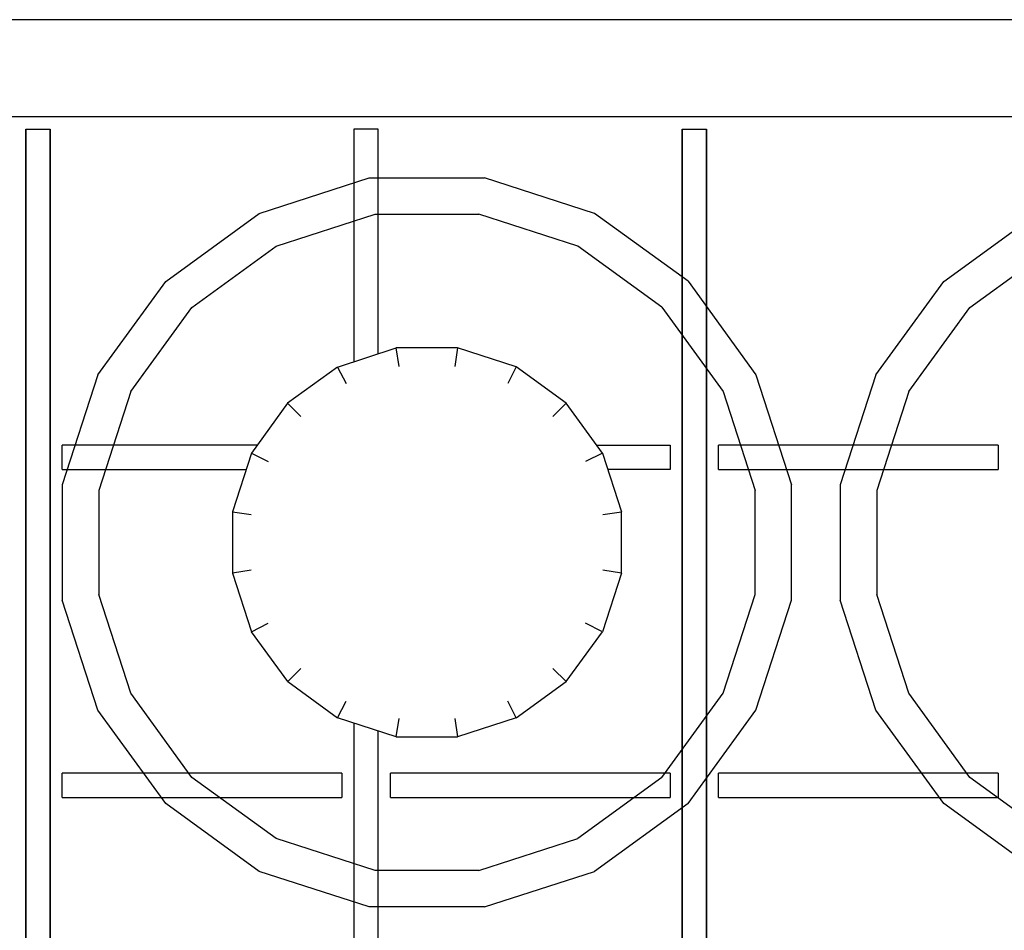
# Model space of a CAD drawing. Header units: millimetres. Extents: x 0 to 40100, y 0 to 29075.
# Tile 61 of 119: x 8805 to 8886, y 25659 to 25734. Entities that reach past the tile are written whole.
import ezdxf

# ---------------------------------------------------------------- set-up
doc = ezdxf.new("R2010")
doc.units = ezdxf.units.MM
doc.header["$MEASUREMENT"] = 0
doc.linetypes.add('AUSGEZOGEN', pattern=[0, 0])
doc.layers.get('0').update_dxf_attribs({"linetype": 'CONTINUOUS'})
doc.layers.add('ibmp_KT_Geräte-bauseits', color=7, linetype='AUSGEZOGEN', true_color=0x008000)
doc.styles.get("Standard").update_dxf_attribs({"font": 'TXT.SHX'})

# ---------------------------------------------------------------- blocks, each defined once
blk = doc.blocks.new('BLOCK_00415')
at = {"layer": 'ibmp_KT_Geräte-bauseits', "color": 0, "linetype": 'AUSGEZOGEN', "true_color": 0x000000}
for p, q in [((8954.1, 25734.1), (8658.1, 25734.1)), ((8936.1, 25726.1), (8676.1, 25726.1)), ((8805.1, 25725.1), (8805.1, 25347.1)), ((8805.1, 25725.1), (8807.1, 25725.1)), ((8807.1, 25347.1), (8807.1, 25725.1)), ((8832.1, 25725.1), (8832.1, 25705.96)), ((8834.1, 25725.1), (8832.1, 25725.1)), ((8834.1, 25706.62), (8834.1, 25725.1)), ((8859.1, 25725.1), (8859.1, 25347.1)), ((8859.1, 25725.1), (8861.1, 25725.1)), ((8861.1, 25347.1), (8861.1, 25725.1)), ((8824.31, 25718.16), (8833.35, 25721.1)), ((8833.35, 25721.1), (8842.85, 25721.1)), ((8851.89, 25718.16), (8842.85, 25721.1)), ((8816.62, 25712.56), (8824.31, 25718.16)), ((8825.69, 25715.46), (8833.83, 25718.1)), ((8833.83, 25718.1), (8842.38, 25718.1)), ((8850.51, 25715.46), (8842.38, 25718.1)), ((8859.58, 25712.58), (8851.89, 25718.16)), ((8880.62, 25712.56), (8888.31, 25718.16)), ((8818.77, 25710.42), (8825.69, 25715.46)), ((8857.43, 25710.44), (8850.51, 25715.46)), ((8882.77, 25710.42), (8889.69, 25715.46)), ((8811.03, 25704.88), (8816.62, 25712.56)), ((8859.58, 25712.58), (8865.17, 25704.88)), ((8875.03, 25704.88), (8880.62, 25712.56)), ((8813.74, 25703.5), (8818.77, 25710.42)), ((8857.43, 25710.44), (8862.46, 25703.5)), ((8877.74, 25703.5), (8882.77, 25710.42)), ((8830.75, 25705.52), (8835.57, 25707.1)), ((8835.81, 25705.56), (8835.57, 25707.1)), ((8840.63, 25707.1), (8835.57, 25707.1)), ((8840.63, 25707.1), (8840.39, 25705.56)), ((8845.45, 25705.54), (8840.63, 25707.1)), ((8830.75, 25705.52), (8826.64, 25702.54)), ((8830.75, 25705.52), (8831.45, 25704.16)), ((8845.45, 25705.54), (8844.75, 25704.16)), ((8849.56, 25702.56), (8845.45, 25705.54)), ((8811.03, 25704.88), (8808.1, 25695.84)), ((8865.17, 25704.88), (8868.1, 25695.84)), ((8875.03, 25704.88), (8872.1, 25695.84)), ((8813.74, 25703.5), (8811.1, 25695.36)), ((8862.46, 25703.5), (8865.1, 25695.36)), ((8877.74, 25703.5), (8875.1, 25695.36)), ((8826.64, 25702.54), (8823.66, 25698.44)), ((8826.64, 25702.54), (8827.73, 25701.46)), ((8849.56, 25702.56), (8848.47, 25701.46)), ((8852.54, 25698.44), (8849.56, 25702.56)), ((8808.1, 25697.1), (8808.1, 25699.1)), ((8824.13, 25699.1), (8808.1, 25699.1)), ((8852.07, 25699.1), (8858.1, 25699.1)), ((8858.1, 25699.1), (8858.1, 25697.1)), ((8862.1, 25697.1), (8862.1, 25699.1)), ((8885.1, 25699.1), (8862.1, 25699.1)), ((8885.1, 25699.1), (8885.1, 25697.1)), ((8823.66, 25698.44), (8822.1, 25693.62)), ((8823.66, 25698.44), (8825.04, 25697.74)), ((8852.54, 25698.44), (8851.16, 25697.74)), ((8852.54, 25698.44), (8854.1, 25693.62)), ((8808.1, 25697.1), (8823.22, 25697.1)), ((8858.1, 25697.1), (8852.98, 25697.1)), ((8862.1, 25697.1), (8885.1, 25697.1)), ((8808.1, 25695.84), (8808.1, 25686.34)), ((8868.1, 25686.34), (8868.1, 25695.84)), ((8872.1, 25695.84), (8872.1, 25686.34)), ((8811.1, 25695.36), (8811.1, 25686.82)), ((8865.1, 25686.82), (8865.1, 25695.36)), ((8875.1, 25695.36), (8875.1, 25686.82)), ((8822.1, 25693.62), (8823.63, 25693.38)), ((8822.1, 25693.62), (8822.1, 25688.56)), ((8852.57, 25693.38), (8854.1, 25693.62)), ((8854.1, 25688.56), (8854.1, 25693.62)), ((8823.63, 25688.8), (8822.1, 25688.56)), ((8822.1, 25688.56), (8823.67, 25683.74)), ((8854.1, 25688.56), (8852.54, 25683.74)), ((8854.1, 25688.56), (8852.57, 25688.8)), ((8813.74, 25678.68), (8811.1, 25686.82)), ((8862.46, 25678.68), (8865.1, 25686.82)), ((8877.74, 25678.68), (8875.1, 25686.82)), ((8811.03, 25677.3), (8808.1, 25686.34)), ((8865.17, 25677.3), (8868.1, 25686.34)), ((8875.03, 25677.3), (8872.1, 25686.34)), ((8823.67, 25683.74), (8825.04, 25684.44)), ((8852.54, 25683.74), (8851.16, 25684.44)), ((8826.65, 25679.64), (8823.67, 25683.74)), ((8849.56, 25679.64), (8852.54, 25683.74)), ((8827.74, 25680.72), (8826.65, 25679.64)), ((8849.56, 25679.64), (8848.47, 25680.72)), ((8826.65, 25679.64), (8830.75, 25676.66)), ((8845.45, 25676.66), (8849.56, 25679.64)), ((8813.75, 25678.68), (8813.74, 25678.68)), ((8818.77, 25671.76), (8813.74, 25678.68)), ((8857.43, 25671.76), (8862.46, 25678.68)), ((8877.75, 25678.68), (8877.74, 25678.68)), ((8882.77, 25671.76), (8877.74, 25678.68)), ((8830.75, 25676.66), (8831.45, 25678.04)), ((8845.45, 25676.66), (8844.75, 25678.04)), ((8811.04, 25677.3), (8811.03, 25677.3)), ((8816.62, 25669.62), (8811.03, 25677.3)), ((8859.58, 25669.62), (8865.17, 25677.3)), ((8875.04, 25677.3), (8875.03, 25677.3)), ((8880.62, 25669.62), (8875.03, 25677.3)), ((8835.57, 25675.1), (8830.75, 25676.66)), ((8832.1, 25676.22), (8832.1, 25643.96)), ((8835.57, 25675.1), (8835.81, 25676.62)), ((8840.39, 25676.62), (8840.63, 25675.1)), ((8845.45, 25676.66), (8840.63, 25675.1)), ((8834.1, 25644.62), (8834.1, 25675.58)), ((8835.57, 25675.1), (8840.63, 25675.1)), ((8808.1, 25670.1), (8808.1, 25672.1)), ((8831.1, 25672.1), (8808.1, 25672.1)), ((8818.77, 25671.76), (8818.78, 25671.76)), ((8825.69, 25666.72), (8818.77, 25671.76)), ((8831.1, 25672.1), (8831.1, 25670.1)), ((8835.1, 25670.1), (8835.1, 25672.1)), ((8858.1, 25672.1), (8835.1, 25672.1)), ((8857.43, 25671.76), (8850.51, 25666.72)), ((8858.1, 25672.1), (8858.1, 25670.1)), ((8862.1, 25670.1), (8862.1, 25672.1)), ((8885.1, 25672.1), (8862.1, 25672.1)), ((8882.77, 25671.76), (8882.78, 25671.76)), ((8889.69, 25666.72), (8882.77, 25671.76)), ((8885.1, 25672.1), (8885.1, 25670.1)), ((8808.1, 25670.1), (8831.1, 25670.1)), ((8835.1, 25670.1), (8858.1, 25670.1)), ((8862.1, 25670.1), (8885.1, 25670.1)), ((8816.62, 25669.62), (8816.63, 25669.62)), ((8824.31, 25664.02), (8816.62, 25669.62)), ((8859.58, 25669.62), (8851.89, 25664.02)), ((8880.62, 25669.62), (8880.63, 25669.62)), ((8888.31, 25664.02), (8880.62, 25669.62)), ((8833.83, 25664.1), (8825.69, 25666.72)), ((8842.38, 25664.1), (8850.51, 25666.72)), ((8842.38, 25664.1), (8833.83, 25664.1)), ((8833.35, 25661.1), (8824.31, 25664.02)), ((8842.85, 25661.1), (8851.89, 25664.02)), ((8842.85, 25661.1), (8833.35, 25661.1))]:
    blk.add_line(p, q, dxfattribs=at)
at = {"color": 0, "true_color": 0x000000}
blk.add_attdef('', (0, 0), '', height=1, dxfattribs=at)
blk = doc.blocks.new('BLOCK_00416')
at = {"layer": 'ibmp_KT_Geräte-bauseits', "color": 0, "linetype": 'AUSGEZOGEN', "true_color": 0x000000}
for p, q in [((8954.1, 25734.1), (8658.1, 25734.1)), ((8936.1, 25726.1), (8676.1, 25726.1)), ((8805.1, 25347.1), (8805.1, 25725.1)), ((8805.1, 25725.1), (8807.1, 25725.1)), ((8807.1, 25725.1), (8807.1, 25347.1)), ((8832.1, 25725.1), (8832.1, 25705.96)), ((8834.1, 25725.1), (8832.1, 25725.1)), ((8834.1, 25706.62), (8834.1, 25725.1)), ((8859.1, 25347.1), (8859.1, 25725.1)), ((8859.1, 25725.1), (8861.1, 25725.1)), ((8861.1, 25725.1), (8861.1, 25347.1)), ((8824.31, 25718.16), (8833.35, 25721.1)), ((8833.35, 25721.1), (8842.85, 25721.1)), ((8851.89, 25718.16), (8842.85, 25721.1)), ((8816.62, 25712.56), (8824.31, 25718.16)), ((8825.69, 25715.46), (8833.83, 25718.1)), ((8833.83, 25718.1), (8842.38, 25718.1)), ((8850.51, 25715.46), (8842.38, 25718.1)), ((8859.58, 25712.58), (8851.89, 25718.16)), ((8880.62, 25712.56), (8888.31, 25718.16)), ((8818.77, 25710.42), (8825.69, 25715.46)), ((8857.43, 25710.44), (8850.51, 25715.46)), ((8882.77, 25710.42), (8889.69, 25715.46)), ((8811.03, 25704.88), (8816.62, 25712.56)), ((8859.58, 25712.58), (8865.17, 25704.88)), ((8875.03, 25704.88), (8880.62, 25712.56)), ((8813.74, 25703.5), (8818.77, 25710.42)), ((8857.43, 25710.44), (8862.46, 25703.5)), ((8877.74, 25703.5), (8882.77, 25710.42)), ((8830.75, 25705.52), (8835.57, 25707.1)), ((8835.81, 25705.56), (8835.57, 25707.1)), ((8840.63, 25707.1), (8835.57, 25707.1)), ((8840.63, 25707.1), (8840.39, 25705.56)), ((8845.45, 25705.54), (8840.63, 25707.1)), ((8830.75, 25705.52), (8826.64, 25702.54)), ((8830.75, 25705.52), (8831.45, 25704.16)), ((8845.45, 25705.54), (8844.75, 25704.16)), ((8849.56, 25702.56), (8845.45, 25705.54)), ((8811.03, 25704.88), (8808.1, 25695.84)), ((8865.17, 25704.88), (8868.1, 25695.84)), ((8875.03, 25704.88), (8872.1, 25695.84)), ((8813.74, 25703.5), (8811.1, 25695.36)), ((8862.46, 25703.5), (8865.1, 25695.36)), ((8877.74, 25703.5), (8875.1, 25695.36)), ((8826.64, 25702.54), (8823.66, 25698.44)), ((8826.64, 25702.54), (8827.73, 25701.46)), ((8849.56, 25702.56), (8848.47, 25701.46)), ((8852.54, 25698.44), (8849.56, 25702.56)), ((8808.1, 25697.1), (8808.1, 25699.1)), ((8824.13, 25699.1), (8808.1, 25699.1)), ((8852.07, 25699.1), (8858.1, 25699.1)), ((8858.1, 25699.1), (8858.1, 25697.1)), ((8862.1, 25697.1), (8862.1, 25699.1)), ((8885.1, 25699.1), (8862.1, 25699.1)), ((8885.1, 25699.1), (8885.1, 25697.1)), ((8823.66, 25698.44), (8822.1, 25693.62)), ((8823.66, 25698.44), (8825.04, 25697.74)), ((8852.54, 25698.44), (8851.16, 25697.74)), ((8852.54, 25698.44), (8854.1, 25693.62)), ((8808.1, 25697.1), (8823.22, 25697.1)), ((8858.1, 25697.1), (8852.98, 25697.1)), ((8862.1, 25697.1), (8885.1, 25697.1)), ((8808.1, 25695.84), (8808.1, 25686.34)), ((8868.1, 25686.34), (8868.1, 25695.84)), ((8872.1, 25695.84), (8872.1, 25686.34)), ((8811.1, 25695.36), (8811.1, 25686.82)), ((8865.1, 25686.82), (8865.1, 25695.36)), ((8875.1, 25695.36), (8875.1, 25686.82)), ((8822.1, 25693.62), (8823.63, 25693.38)), ((8822.1, 25693.62), (8822.1, 25688.56)), ((8852.57, 25693.38), (8854.1, 25693.62)), ((8854.1, 25688.56), (8854.1, 25693.62)), ((8823.63, 25688.8), (8822.1, 25688.56)), ((8822.1, 25688.56), (8823.67, 25683.74)), ((8854.1, 25688.56), (8852.54, 25683.74)), ((8854.1, 25688.56), (8852.57, 25688.8)), ((8813.74, 25678.68), (8811.1, 25686.82)), ((8862.46, 25678.68), (8865.1, 25686.82)), ((8877.74, 25678.68), (8875.1, 25686.82)), ((8811.03, 25677.3), (8808.1, 25686.34)), ((8865.17, 25677.3), (8868.1, 25686.34)), ((8875.03, 25677.3), (8872.1, 25686.34)), ((8823.67, 25683.74), (8825.04, 25684.44)), ((8852.54, 25683.74), (8851.16, 25684.44)), ((8826.65, 25679.64), (8823.67, 25683.74)), ((8849.56, 25679.64), (8852.54, 25683.74)), ((8827.74, 25680.72), (8826.65, 25679.64)), ((8849.56, 25679.64), (8848.47, 25680.72)), ((8826.65, 25679.64), (8830.75, 25676.66)), ((8845.45, 25676.66), (8849.56, 25679.64)), ((8813.75, 25678.68), (8813.74, 25678.68)), ((8818.77, 25671.76), (8813.74, 25678.68)), ((8857.43, 25671.76), (8862.46, 25678.68)), ((8877.75, 25678.68), (8877.74, 25678.68)), ((8882.77, 25671.76), (8877.74, 25678.68)), ((8830.75, 25676.66), (8831.45, 25678.04)), ((8845.45, 25676.66), (8844.75, 25678.04)), ((8811.04, 25677.3), (8811.03, 25677.3)), ((8816.62, 25669.62), (8811.03, 25677.3)), ((8859.58, 25669.62), (8865.17, 25677.3)), ((8875.04, 25677.3), (8875.03, 25677.3)), ((8880.62, 25669.62), (8875.03, 25677.3)), ((8835.57, 25675.1), (8830.75, 25676.66)), ((8832.1, 25676.22), (8832.1, 25643.96)), ((8835.57, 25675.1), (8835.81, 25676.62)), ((8840.39, 25676.62), (8840.63, 25675.1)), ((8845.45, 25676.66), (8840.63, 25675.1)), ((8834.1, 25644.62), (8834.1, 25675.58)), ((8835.57, 25675.1), (8840.63, 25675.1)), ((8808.1, 25670.1), (8808.1, 25672.1)), ((8831.1, 25672.1), (8808.1, 25672.1)), ((8818.77, 25671.76), (8818.78, 25671.76)), ((8825.69, 25666.72), (8818.77, 25671.76)), ((8831.1, 25672.1), (8831.1, 25670.1)), ((8835.1, 25670.1), (8835.1, 25672.1)), ((8858.1, 25672.1), (8835.1, 25672.1)), ((8857.43, 25671.76), (8850.51, 25666.72)), ((8858.1, 25672.1), (8858.1, 25670.1)), ((8862.1, 25670.1), (8862.1, 25672.1)), ((8885.1, 25672.1), (8862.1, 25672.1)), ((8882.77, 25671.76), (8882.78, 25671.76)), ((8889.69, 25666.72), (8882.77, 25671.76)), ((8885.1, 25672.1), (8885.1, 25670.1)), ((8808.1, 25670.1), (8831.1, 25670.1)), ((8835.1, 25670.1), (8858.1, 25670.1)), ((8862.1, 25670.1), (8885.1, 25670.1)), ((8816.62, 25669.62), (8816.63, 25669.62)), ((8824.31, 25664.02), (8816.62, 25669.62)), ((8859.58, 25669.62), (8851.89, 25664.02)), ((8880.62, 25669.62), (8880.63, 25669.62)), ((8888.31, 25664.02), (8880.62, 25669.62)), ((8833.83, 25664.1), (8825.69, 25666.72)), ((8842.38, 25664.1), (8850.51, 25666.72)), ((8842.38, 25664.1), (8833.83, 25664.1)), ((8833.35, 25661.1), (8824.31, 25664.02)), ((8842.85, 25661.1), (8851.89, 25664.02)), ((8842.85, 25661.1), (8833.35, 25661.1))]:
    blk.add_line(p, q, dxfattribs=at)
at = {"color": 0, "true_color": 0x000000}
blk.add_attdef('', (0, 0), '', height=1, dxfattribs=at)
blk = doc.blocks.new('BLOCK_00417')
at = {"layer": 'ibmp_KT_Geräte-bauseits', "color": 0, "linetype": 'AUSGEZOGEN', "true_color": 0x000000}
for p, q in [((8954.1, 25734.1), (8658.1, 25734.1)), ((8936.1, 25726.1), (8676.1, 25726.1)), ((8805.1, 25347.1), (8805.1, 25725.1)), ((8805.1, 25725.1), (8807.1, 25725.1)), ((8807.1, 25725.1), (8807.1, 25347.1)), ((8832.1, 25725.1), (8832.1, 25705.96)), ((8834.1, 25725.1), (8832.1, 25725.1)), ((8834.1, 25706.62), (8834.1, 25725.1)), ((8859.1, 25347.1), (8859.1, 25725.1)), ((8859.1, 25725.1), (8861.1, 25725.1)), ((8861.1, 25725.1), (8861.1, 25347.1)), ((8824.31, 25718.16), (8833.35, 25721.1)), ((8833.35, 25721.1), (8842.85, 25721.1)), ((8851.89, 25718.16), (8842.85, 25721.1)), ((8816.62, 25712.56), (8824.31, 25718.16)), ((8825.69, 25715.46), (8833.83, 25718.1)), ((8833.83, 25718.1), (8842.38, 25718.1)), ((8850.51, 25715.46), (8842.38, 25718.1)), ((8859.58, 25712.58), (8851.89, 25718.16)), ((8880.62, 25712.56), (8888.31, 25718.16)), ((8818.77, 25710.42), (8825.69, 25715.46)), ((8857.43, 25710.44), (8850.51, 25715.46)), ((8882.77, 25710.42), (8889.69, 25715.46)), ((8811.03, 25704.88), (8816.62, 25712.56)), ((8859.58, 25712.58), (8865.17, 25704.88)), ((8875.03, 25704.88), (8880.62, 25712.56)), ((8813.74, 25703.5), (8818.77, 25710.42)), ((8857.43, 25710.44), (8862.46, 25703.5)), ((8877.74, 25703.5), (8882.77, 25710.42)), ((8830.75, 25705.52), (8835.57, 25707.1)), ((8835.81, 25705.56), (8835.57, 25707.1)), ((8840.63, 25707.1), (8835.57, 25707.1)), ((8840.63, 25707.1), (8840.39, 25705.56)), ((8845.45, 25705.54), (8840.63, 25707.1)), ((8830.75, 25705.52), (8826.64, 25702.54)), ((8830.75, 25705.52), (8831.45, 25704.16)), ((8845.45, 25705.54), (8844.75, 25704.16)), ((8849.56, 25702.56), (8845.45, 25705.54)), ((8811.03, 25704.88), (8808.1, 25695.84)), ((8865.17, 25704.88), (8868.1, 25695.84)), ((8875.03, 25704.88), (8872.1, 25695.84)), ((8813.74, 25703.5), (8811.1, 25695.36)), ((8862.46, 25703.5), (8865.1, 25695.36)), ((8877.74, 25703.5), (8875.1, 25695.36)), ((8826.64, 25702.54), (8823.66, 25698.44)), ((8826.64, 25702.54), (8827.73, 25701.46)), ((8849.56, 25702.56), (8848.47, 25701.46)), ((8852.54, 25698.44), (8849.56, 25702.56)), ((8808.1, 25697.1), (8808.1, 25699.1)), ((8824.13, 25699.1), (8808.1, 25699.1)), ((8852.07, 25699.1), (8858.1, 25699.1)), ((8858.1, 25699.1), (8858.1, 25697.1)), ((8862.1, 25697.1), (8862.1, 25699.1)), ((8885.1, 25699.1), (8862.1, 25699.1)), ((8885.1, 25699.1), (8885.1, 25697.1)), ((8823.66, 25698.44), (8822.1, 25693.62)), ((8823.66, 25698.44), (8825.04, 25697.74)), ((8852.54, 25698.44), (8851.16, 25697.74)), ((8852.54, 25698.44), (8854.1, 25693.62)), ((8808.1, 25697.1), (8823.22, 25697.1)), ((8858.1, 25697.1), (8852.98, 25697.1)), ((8862.1, 25697.1), (8885.1, 25697.1)), ((8808.1, 25695.84), (8808.1, 25686.34)), ((8868.1, 25686.34), (8868.1, 25695.84)), ((8872.1, 25695.84), (8872.1, 25686.34)), ((8811.1, 25695.36), (8811.1, 25686.82)), ((8865.1, 25686.82), (8865.1, 25695.36)), ((8875.1, 25695.36), (8875.1, 25686.82)), ((8822.1, 25693.62), (8823.63, 25693.38)), ((8822.1, 25693.62), (8822.1, 25688.56)), ((8852.57, 25693.38), (8854.1, 25693.62)), ((8854.1, 25688.56), (8854.1, 25693.62)), ((8823.63, 25688.8), (8822.1, 25688.56)), ((8822.1, 25688.56), (8823.67, 25683.74)), ((8854.1, 25688.56), (8852.54, 25683.74)), ((8854.1, 25688.56), (8852.57, 25688.8)), ((8813.74, 25678.68), (8811.1, 25686.82)), ((8862.46, 25678.68), (8865.1, 25686.82)), ((8877.74, 25678.68), (8875.1, 25686.82)), ((8811.03, 25677.3), (8808.1, 25686.34)), ((8865.17, 25677.3), (8868.1, 25686.34)), ((8875.03, 25677.3), (8872.1, 25686.34)), ((8823.67, 25683.74), (8825.04, 25684.44)), ((8852.54, 25683.74), (8851.16, 25684.44)), ((8826.65, 25679.64), (8823.67, 25683.74)), ((8849.56, 25679.64), (8852.54, 25683.74)), ((8827.74, 25680.72), (8826.65, 25679.64)), ((8849.56, 25679.64), (8848.47, 25680.72)), ((8826.65, 25679.64), (8830.75, 25676.66)), ((8845.45, 25676.66), (8849.56, 25679.64)), ((8813.75, 25678.68), (8813.74, 25678.68)), ((8818.77, 25671.76), (8813.74, 25678.68)), ((8857.43, 25671.76), (8862.46, 25678.68)), ((8877.75, 25678.68), (8877.74, 25678.68)), ((8882.77, 25671.76), (8877.74, 25678.68)), ((8830.75, 25676.66), (8831.45, 25678.04)), ((8845.45, 25676.66), (8844.75, 25678.04)), ((8811.04, 25677.3), (8811.03, 25677.3)), ((8816.62, 25669.62), (8811.03, 25677.3)), ((8859.58, 25669.62), (8865.17, 25677.3)), ((8875.04, 25677.3), (8875.03, 25677.3)), ((8880.62, 25669.62), (8875.03, 25677.3)), ((8835.57, 25675.1), (8830.75, 25676.66)), ((8832.1, 25676.22), (8832.1, 25643.96)), ((8835.57, 25675.1), (8835.81, 25676.62)), ((8840.39, 25676.62), (8840.63, 25675.1)), ((8845.45, 25676.66), (8840.63, 25675.1)), ((8834.1, 25644.62), (8834.1, 25675.58)), ((8835.57, 25675.1), (8840.63, 25675.1)), ((8808.1, 25670.1), (8808.1, 25672.1)), ((8831.1, 25672.1), (8808.1, 25672.1)), ((8818.77, 25671.76), (8818.78, 25671.76)), ((8825.69, 25666.72), (8818.77, 25671.76)), ((8831.1, 25672.1), (8831.1, 25670.1)), ((8835.1, 25670.1), (8835.1, 25672.1)), ((8858.1, 25672.1), (8835.1, 25672.1)), ((8857.43, 25671.76), (8850.51, 25666.72)), ((8858.1, 25672.1), (8858.1, 25670.1)), ((8862.1, 25670.1), (8862.1, 25672.1)), ((8885.1, 25672.1), (8862.1, 25672.1)), ((8882.77, 25671.76), (8882.78, 25671.76)), ((8889.69, 25666.72), (8882.77, 25671.76)), ((8885.1, 25672.1), (8885.1, 25670.1)), ((8808.1, 25670.1), (8831.1, 25670.1)), ((8835.1, 25670.1), (8858.1, 25670.1)), ((8862.1, 25670.1), (8885.1, 25670.1)), ((8816.62, 25669.62), (8816.63, 25669.62)), ((8824.31, 25664.02), (8816.62, 25669.62)), ((8859.58, 25669.62), (8851.89, 25664.02)), ((8880.62, 25669.62), (8880.63, 25669.62)), ((8888.31, 25664.02), (8880.62, 25669.62)), ((8833.83, 25664.1), (8825.69, 25666.72)), ((8842.38, 25664.1), (8850.51, 25666.72)), ((8842.38, 25664.1), (8833.83, 25664.1)), ((8833.35, 25661.1), (8824.31, 25664.02)), ((8842.85, 25661.1), (8851.89, 25664.02)), ((8842.85, 25661.1), (8833.35, 25661.1))]:
    blk.add_line(p, q, dxfattribs=at)
at = {"color": 0, "true_color": 0x000000}
blk.add_attdef('', (0, 0), '', height=1, dxfattribs=at)
blk = doc.blocks.new('BLOCK_00418')
at = {"layer": 'ibmp_KT_Geräte-bauseits', "color": 0, "linetype": 'AUSGEZOGEN', "true_color": 0x000000}
for p, q in [((8954.1, 25734.1), (8658.1, 25734.1)), ((8936.1, 25726.1), (8676.1, 25726.1)), ((8805.1, 25347.1), (8805.1, 25725.1)), ((8805.1, 25725.1), (8807.1, 25725.1)), ((8807.1, 25725.1), (8807.1, 25347.1)), ((8832.1, 25725.1), (8832.1, 25705.96)), ((8834.1, 25725.1), (8832.1, 25725.1)), ((8834.1, 25706.62), (8834.1, 25725.1)), ((8859.1, 25347.1), (8859.1, 25725.1)), ((8859.1, 25725.1), (8861.1, 25725.1)), ((8861.1, 25725.1), (8861.1, 25347.1)), ((8824.31, 25718.16), (8833.35, 25721.1)), ((8833.35, 25721.1), (8842.85, 25721.1)), ((8851.89, 25718.16), (8842.85, 25721.1)), ((8816.62, 25712.56), (8824.31, 25718.16)), ((8825.69, 25715.46), (8833.83, 25718.1)), ((8833.83, 25718.1), (8842.38, 25718.1)), ((8850.51, 25715.46), (8842.38, 25718.1)), ((8859.58, 25712.58), (8851.89, 25718.16)), ((8880.62, 25712.56), (8888.31, 25718.16)), ((8818.77, 25710.42), (8825.69, 25715.46)), ((8857.43, 25710.44), (8850.51, 25715.46)), ((8882.77, 25710.42), (8889.69, 25715.46)), ((8811.03, 25704.88), (8816.62, 25712.56)), ((8859.58, 25712.58), (8865.17, 25704.88)), ((8875.03, 25704.88), (8880.62, 25712.56)), ((8813.74, 25703.5), (8818.77, 25710.42)), ((8857.43, 25710.44), (8862.46, 25703.5)), ((8877.74, 25703.5), (8882.77, 25710.42)), ((8830.75, 25705.52), (8835.57, 25707.1)), ((8835.81, 25705.56), (8835.57, 25707.1)), ((8840.63, 25707.1), (8835.57, 25707.1)), ((8840.63, 25707.1), (8840.39, 25705.56)), ((8845.45, 25705.54), (8840.63, 25707.1)), ((8830.75, 25705.52), (8826.64, 25702.54)), ((8830.75, 25705.52), (8831.45, 25704.16)), ((8845.45, 25705.54), (8844.75, 25704.16)), ((8849.56, 25702.56), (8845.45, 25705.54)), ((8811.03, 25704.88), (8808.1, 25695.84)), ((8865.17, 25704.88), (8868.1, 25695.84)), ((8875.03, 25704.88), (8872.1, 25695.84)), ((8813.74, 25703.5), (8811.1, 25695.36)), ((8862.46, 25703.5), (8865.1, 25695.36)), ((8877.74, 25703.5), (8875.1, 25695.36)), ((8826.64, 25702.54), (8823.66, 25698.44)), ((8826.64, 25702.54), (8827.73, 25701.46)), ((8849.56, 25702.56), (8848.47, 25701.46)), ((8852.54, 25698.44), (8849.56, 25702.56)), ((8808.1, 25697.1), (8808.1, 25699.1)), ((8824.13, 25699.1), (8808.1, 25699.1)), ((8852.07, 25699.1), (8858.1, 25699.1)), ((8858.1, 25699.1), (8858.1, 25697.1)), ((8862.1, 25697.1), (8862.1, 25699.1)), ((8885.1, 25699.1), (8862.1, 25699.1)), ((8885.1, 25699.1), (8885.1, 25697.1)), ((8823.66, 25698.44), (8822.1, 25693.62)), ((8823.66, 25698.44), (8825.04, 25697.74)), ((8852.54, 25698.44), (8851.16, 25697.74)), ((8852.54, 25698.44), (8854.1, 25693.62)), ((8808.1, 25697.1), (8823.22, 25697.1)), ((8858.1, 25697.1), (8852.98, 25697.1)), ((8862.1, 25697.1), (8885.1, 25697.1)), ((8808.1, 25695.84), (8808.1, 25686.34)), ((8868.1, 25686.34), (8868.1, 25695.84)), ((8872.1, 25695.84), (8872.1, 25686.34)), ((8811.1, 25695.36), (8811.1, 25686.82)), ((8865.1, 25686.82), (8865.1, 25695.36)), ((8875.1, 25695.36), (8875.1, 25686.82)), ((8822.1, 25693.62), (8823.63, 25693.38)), ((8822.1, 25693.62), (8822.1, 25688.56)), ((8852.57, 25693.38), (8854.1, 25693.62)), ((8854.1, 25688.56), (8854.1, 25693.62)), ((8823.63, 25688.8), (8822.1, 25688.56)), ((8822.1, 25688.56), (8823.67, 25683.74)), ((8854.1, 25688.56), (8852.54, 25683.74)), ((8854.1, 25688.56), (8852.57, 25688.8)), ((8813.74, 25678.68), (8811.1, 25686.82)), ((8862.46, 25678.68), (8865.1, 25686.82)), ((8877.74, 25678.68), (8875.1, 25686.82)), ((8811.03, 25677.3), (8808.1, 25686.34)), ((8865.17, 25677.3), (8868.1, 25686.34)), ((8875.03, 25677.3), (8872.1, 25686.34)), ((8823.67, 25683.74), (8825.04, 25684.44)), ((8852.54, 25683.74), (8851.16, 25684.44)), ((8826.65, 25679.64), (8823.67, 25683.74)), ((8849.56, 25679.64), (8852.54, 25683.74)), ((8827.74, 25680.72), (8826.65, 25679.64)), ((8849.56, 25679.64), (8848.47, 25680.72)), ((8826.65, 25679.64), (8830.75, 25676.66)), ((8845.45, 25676.66), (8849.56, 25679.64)), ((8813.75, 25678.68), (8813.74, 25678.68)), ((8818.77, 25671.76), (8813.74, 25678.68)), ((8857.43, 25671.76), (8862.46, 25678.68)), ((8877.75, 25678.68), (8877.74, 25678.68)), ((8882.77, 25671.76), (8877.74, 25678.68)), ((8830.75, 25676.66), (8831.45, 25678.04)), ((8845.45, 25676.66), (8844.75, 25678.04)), ((8811.04, 25677.3), (8811.03, 25677.3)), ((8816.62, 25669.62), (8811.03, 25677.3)), ((8859.58, 25669.62), (8865.17, 25677.3)), ((8875.04, 25677.3), (8875.03, 25677.3)), ((8880.62, 25669.62), (8875.03, 25677.3)), ((8835.57, 25675.1), (8830.75, 25676.66)), ((8832.1, 25676.22), (8832.1, 25643.96)), ((8835.57, 25675.1), (8835.81, 25676.62)), ((8840.39, 25676.62), (8840.63, 25675.1)), ((8845.45, 25676.66), (8840.63, 25675.1)), ((8834.1, 25644.62), (8834.1, 25675.58)), ((8835.57, 25675.1), (8840.63, 25675.1)), ((8808.1, 25670.1), (8808.1, 25672.1)), ((8831.1, 25672.1), (8808.1, 25672.1)), ((8818.77, 25671.76), (8818.78, 25671.76)), ((8825.69, 25666.72), (8818.77, 25671.76)), ((8831.1, 25672.1), (8831.1, 25670.1)), ((8835.1, 25670.1), (8835.1, 25672.1)), ((8858.1, 25672.1), (8835.1, 25672.1)), ((8857.43, 25671.76), (8850.51, 25666.72)), ((8858.1, 25672.1), (8858.1, 25670.1)), ((8862.1, 25670.1), (8862.1, 25672.1)), ((8885.1, 25672.1), (8862.1, 25672.1)), ((8882.77, 25671.76), (8882.78, 25671.76)), ((8889.69, 25666.72), (8882.77, 25671.76)), ((8885.1, 25672.1), (8885.1, 25670.1)), ((8808.1, 25670.1), (8831.1, 25670.1)), ((8835.1, 25670.1), (8858.1, 25670.1)), ((8862.1, 25670.1), (8885.1, 25670.1)), ((8816.62, 25669.62), (8816.63, 25669.62)), ((8824.31, 25664.02), (8816.62, 25669.62)), ((8859.58, 25669.62), (8851.89, 25664.02)), ((8880.62, 25669.62), (8880.63, 25669.62)), ((8888.31, 25664.02), (8880.62, 25669.62)), ((8833.83, 25664.1), (8825.69, 25666.72)), ((8842.38, 25664.1), (8850.51, 25666.72)), ((8842.38, 25664.1), (8833.83, 25664.1)), ((8833.35, 25661.1), (8824.31, 25664.02)), ((8842.85, 25661.1), (8851.89, 25664.02)), ((8842.85, 25661.1), (8833.35, 25661.1))]:
    blk.add_line(p, q, dxfattribs=at)
at = {"color": 0, "true_color": 0x000000}
blk.add_attdef('', (0, 0), '', height=1, dxfattribs=at)
blk = doc.blocks.new('BLOCK_00419')
at = {"layer": 'ibmp_KT_Geräte-bauseits', "color": 0, "linetype": 'AUSGEZOGEN', "true_color": 0x000000}
for p, q in [((8954.1, 25734.1), (8658.1, 25734.1)), ((8936.1, 25726.1), (8676.1, 25726.1)), ((8805.1, 25347.1), (8805.1, 25725.1)), ((8805.1, 25725.1), (8807.1, 25725.1)), ((8807.1, 25725.1), (8807.1, 25347.1)), ((8832.1, 25725.1), (8832.1, 25705.96)), ((8834.1, 25725.1), (8832.1, 25725.1)), ((8834.1, 25706.62), (8834.1, 25725.1)), ((8859.1, 25347.1), (8859.1, 25725.1)), ((8859.1, 25725.1), (8861.1, 25725.1)), ((8861.1, 25725.1), (8861.1, 25347.1)), ((8824.31, 25718.16), (8833.35, 25721.1)), ((8833.35, 25721.1), (8842.85, 25721.1)), ((8851.89, 25718.16), (8842.85, 25721.1)), ((8816.62, 25712.56), (8824.31, 25718.16)), ((8825.69, 25715.46), (8833.83, 25718.1)), ((8833.83, 25718.1), (8842.38, 25718.1)), ((8850.51, 25715.46), (8842.38, 25718.1)), ((8859.58, 25712.58), (8851.89, 25718.16)), ((8880.62, 25712.56), (8888.31, 25718.16)), ((8818.77, 25710.42), (8825.69, 25715.46)), ((8857.43, 25710.44), (8850.51, 25715.46)), ((8882.77, 25710.42), (8889.69, 25715.46)), ((8811.03, 25704.88), (8816.62, 25712.56)), ((8859.58, 25712.58), (8865.17, 25704.88)), ((8875.03, 25704.88), (8880.62, 25712.56)), ((8813.74, 25703.5), (8818.77, 25710.42)), ((8857.43, 25710.44), (8862.46, 25703.5)), ((8877.74, 25703.5), (8882.77, 25710.42)), ((8830.75, 25705.52), (8835.57, 25707.1)), ((8835.81, 25705.56), (8835.57, 25707.1)), ((8840.63, 25707.1), (8835.57, 25707.1)), ((8840.63, 25707.1), (8840.39, 25705.56)), ((8845.45, 25705.54), (8840.63, 25707.1)), ((8830.75, 25705.52), (8826.64, 25702.54)), ((8830.75, 25705.52), (8831.45, 25704.16)), ((8845.45, 25705.54), (8844.75, 25704.16)), ((8849.56, 25702.56), (8845.45, 25705.54)), ((8811.03, 25704.88), (8808.1, 25695.84)), ((8865.17, 25704.88), (8868.1, 25695.84)), ((8875.03, 25704.88), (8872.1, 25695.84)), ((8813.74, 25703.5), (8811.1, 25695.36)), ((8862.46, 25703.5), (8865.1, 25695.36)), ((8877.74, 25703.5), (8875.1, 25695.36)), ((8826.64, 25702.54), (8823.66, 25698.44)), ((8826.64, 25702.54), (8827.73, 25701.46)), ((8849.56, 25702.56), (8848.47, 25701.46)), ((8852.54, 25698.44), (8849.56, 25702.56)), ((8808.1, 25697.1), (8808.1, 25699.1)), ((8824.13, 25699.1), (8808.1, 25699.1)), ((8852.07, 25699.1), (8858.1, 25699.1)), ((8858.1, 25699.1), (8858.1, 25697.1)), ((8862.1, 25697.1), (8862.1, 25699.1)), ((8885.1, 25699.1), (8862.1, 25699.1)), ((8885.1, 25699.1), (8885.1, 25697.1)), ((8823.66, 25698.44), (8822.1, 25693.62)), ((8823.66, 25698.44), (8825.04, 25697.74)), ((8852.54, 25698.44), (8851.16, 25697.74)), ((8852.54, 25698.44), (8854.1, 25693.62)), ((8808.1, 25697.1), (8823.22, 25697.1)), ((8858.1, 25697.1), (8852.98, 25697.1)), ((8862.1, 25697.1), (8885.1, 25697.1)), ((8808.1, 25695.84), (8808.1, 25686.34)), ((8868.1, 25686.34), (8868.1, 25695.84)), ((8872.1, 25695.84), (8872.1, 25686.34)), ((8811.1, 25695.36), (8811.1, 25686.82)), ((8865.1, 25686.82), (8865.1, 25695.36)), ((8875.1, 25695.36), (8875.1, 25686.82)), ((8822.1, 25693.62), (8823.63, 25693.38)), ((8822.1, 25693.62), (8822.1, 25688.56)), ((8852.57, 25693.38), (8854.1, 25693.62)), ((8854.1, 25688.56), (8854.1, 25693.62)), ((8823.63, 25688.8), (8822.1, 25688.56)), ((8822.1, 25688.56), (8823.67, 25683.74)), ((8854.1, 25688.56), (8852.54, 25683.74)), ((8854.1, 25688.56), (8852.57, 25688.8)), ((8813.74, 25678.68), (8811.1, 25686.82)), ((8862.46, 25678.68), (8865.1, 25686.82)), ((8877.74, 25678.68), (8875.1, 25686.82)), ((8811.03, 25677.3), (8808.1, 25686.34)), ((8865.17, 25677.3), (8868.1, 25686.34)), ((8875.03, 25677.3), (8872.1, 25686.34)), ((8823.67, 25683.74), (8825.04, 25684.44)), ((8852.54, 25683.74), (8851.16, 25684.44)), ((8826.65, 25679.64), (8823.67, 25683.74)), ((8849.56, 25679.64), (8852.54, 25683.74)), ((8827.74, 25680.72), (8826.65, 25679.64)), ((8849.56, 25679.64), (8848.47, 25680.72)), ((8826.65, 25679.64), (8830.75, 25676.66)), ((8845.45, 25676.66), (8849.56, 25679.64)), ((8813.75, 25678.68), (8813.74, 25678.68)), ((8818.77, 25671.76), (8813.74, 25678.68)), ((8857.43, 25671.76), (8862.46, 25678.68)), ((8877.75, 25678.68), (8877.74, 25678.68)), ((8882.77, 25671.76), (8877.74, 25678.68)), ((8830.75, 25676.66), (8831.45, 25678.04)), ((8845.45, 25676.66), (8844.75, 25678.04)), ((8811.04, 25677.3), (8811.03, 25677.3)), ((8816.62, 25669.62), (8811.03, 25677.3)), ((8859.58, 25669.62), (8865.17, 25677.3)), ((8875.04, 25677.3), (8875.03, 25677.3)), ((8880.62, 25669.62), (8875.03, 25677.3)), ((8835.57, 25675.1), (8830.75, 25676.66)), ((8832.1, 25676.22), (8832.1, 25643.96)), ((8835.57, 25675.1), (8835.81, 25676.62)), ((8840.39, 25676.62), (8840.63, 25675.1)), ((8845.45, 25676.66), (8840.63, 25675.1)), ((8834.1, 25644.62), (8834.1, 25675.58)), ((8835.57, 25675.1), (8840.63, 25675.1)), ((8808.1, 25670.1), (8808.1, 25672.1)), ((8831.1, 25672.1), (8808.1, 25672.1)), ((8818.77, 25671.76), (8818.78, 25671.76)), ((8825.69, 25666.72), (8818.77, 25671.76)), ((8831.1, 25672.1), (8831.1, 25670.1)), ((8835.1, 25670.1), (8835.1, 25672.1)), ((8858.1, 25672.1), (8835.1, 25672.1)), ((8857.43, 25671.76), (8850.51, 25666.72)), ((8858.1, 25672.1), (8858.1, 25670.1)), ((8862.1, 25670.1), (8862.1, 25672.1)), ((8885.1, 25672.1), (8862.1, 25672.1)), ((8882.77, 25671.76), (8882.78, 25671.76)), ((8889.69, 25666.72), (8882.77, 25671.76)), ((8885.1, 25672.1), (8885.1, 25670.1)), ((8808.1, 25670.1), (8831.1, 25670.1)), ((8835.1, 25670.1), (8858.1, 25670.1)), ((8862.1, 25670.1), (8885.1, 25670.1)), ((8816.62, 25669.62), (8816.63, 25669.62)), ((8824.31, 25664.02), (8816.62, 25669.62)), ((8859.58, 25669.62), (8851.89, 25664.02)), ((8880.62, 25669.62), (8880.63, 25669.62)), ((8888.31, 25664.02), (8880.62, 25669.62)), ((8833.83, 25664.1), (8825.69, 25666.72)), ((8842.38, 25664.1), (8850.51, 25666.72)), ((8842.38, 25664.1), (8833.83, 25664.1)), ((8833.35, 25661.1), (8824.31, 25664.02)), ((8842.85, 25661.1), (8851.89, 25664.02)), ((8842.85, 25661.1), (8833.35, 25661.1))]:
    blk.add_line(p, q, dxfattribs=at)
at = {"color": 0, "true_color": 0x000000}
blk.add_attdef('', (0, 0), '', height=1, dxfattribs=at)

msp = doc.modelspace()

# ---------------------------------------------------------------- block references
at = {"layer": 'ibmp_KT_Geräte-bauseits', "color": 0, "true_color": 0x000000}
for name in ['BLOCK_00415', 'BLOCK_00416', 'BLOCK_00417', 'BLOCK_00418', 'BLOCK_00419']:
    msp.add_blockref(name, (0, 0), dxfattribs=at)

doc.saveas('drawing.dxf')
